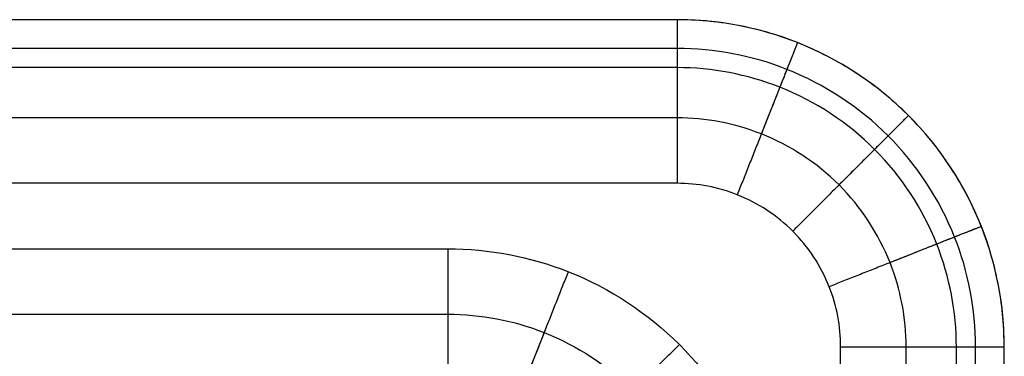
# Model space of a CAD drawing. Header units: millimetres. Extents: x 12777 to 15777, y -24570 to -21570.
# Tile 82 of 82: x 15476 to 15777, y -21673 to -21570. Entities that reach past the tile are written whole.
import ezdxf

# ---------------------------------------------------------------- set-up
doc = ezdxf.new("R2010")
doc.units = ezdxf.units.MM
doc.layers.add('compo8', color=7, linetype='Continuous', true_color=0x000000)

msp = doc.modelspace()

# ---------------------------------------------------------------- linework, layer by layer
at = {"layer": 'compo8'}
for p, q in [((15677.02, -21599.98, -750), (14307.02, -21599.98, -750)), ((15677.02, -21619.98), (14327.02, -21619.98)), ((14327.02, -21639.98), (15607.02, -21639.98)), ((14307.02, -21659.98, -750), (15607.02, -21659.98, -750)), ((15727.02, -23019.98), (15727.02, -21669.98)), ((15747.02, -23039.98, -750), (15747.02, -21669.98, -750))]:
    msp.add_line(p, q, dxfattribs=at)
for points in [[(15677.02, -21569.98, -50), (14992.02, -21569.98, -50), (14307.02, -21569.98, -50)], [(15677.02, -21569.98, -720), (14992.02, -21569.98, -720), (14307.02, -21569.98, -720)], [(15677.02, -21569.98, -375), (14992.02, -21569.98, -375), (14307.02, -21569.98, -375)], [(15677.02, -21569.98, -720), (15677.02, -21569.98, -385), (15677.02, -21569.98, -50)], [(15677.02, -21578.77, -741.21), (14992.02, -21578.77, -741.21), (14307.02, -21578.77, -741.21)], [(15677.02, -21584.63, -14.64), (14994.95, -21584.63, -14.64), (14312.88, -21584.63, -14.64)], [(15747.73, -21599.27, -720), (15747.73, -21599.27, -385), (15747.73, -21599.27, -50)], [(15762.38, -23034.13, -14.64), (15762.38, -22352.05, -14.64), (15762.38, -21669.98, -14.64)], [(15768.24, -23039.98, -741.21), (15768.24, -22354.98, -741.21), (15768.24, -21669.98, -741.21)], [(15777.02, -23039.98, -720), (15777.02, -22354.98, -720), (15777.02, -21669.98, -720)], [(15777.02, -21669.98, -720), (15777.02, -21669.98, -385), (15777.02, -21669.98, -50)], [(15777.02, -23039.98, -50), (15777.02, -22354.98, -50), (15777.02, -21669.98, -50)], [(15777.02, -23039.98, -375), (15777.02, -22354.98, -375), (15777.02, -21669.98, -375)]]:
    msp.add_open_spline(points, degree=2, dxfattribs=at)
for points, knots in [([(15777.02, -21669.98, -50), (15777.03, -21657.42, -50), (15772.04, -21631.24, -50), (15749.73, -21597.27, -50), (15715.77, -21574.97, -50), (15689.59, -21569.98, -50), (15677.02, -21569.98, -50)], [0, 0, 0, 0, 18.847842, 39.26966, 59.691479, 78.53932, 78.53932, 78.53932, 78.53932]), ([(15777.02, -21669.98, -720), (15777.03, -21657.42, -720), (15772.04, -21631.24, -720), (15749.73, -21597.27, -720), (15715.77, -21574.97, -720), (15689.59, -21569.98, -720), (15677.02, -21569.98, -720)], [0, 0, 0, 0, 26.386978, 54.977524, 83.56807, 109.955048, 109.955048, 109.955048, 109.955048]), ([(15768.24, -21669.98, -741.21), (15768.24, -21658.52, -741.21), (15763.69, -21634.65, -741.21), (15743.34, -21603.66, -741.21), (15712.36, -21583.32, -741.21), (15688.48, -21578.77, -741.21), (15677.02, -21578.77, -741.21)], [0, 0, 0, 0, 26.386978, 54.977524, 83.56807, 109.955048, 109.955048, 109.955048, 109.955048]), ([(15762.38, -21669.98, -14.64), (15762.38, -21659.26, -14.64), (15758.12, -21636.92, -14.64), (15739.09, -21607.92, -14.64), (15710.09, -21588.89, -14.64), (15687.75, -21584.63, -14.64), (15677.02, -21584.63, -14.64)], [0, 0, 0, 0, 18.847842, 39.26966, 59.691479, 78.53932, 78.53932, 78.53932, 78.53932]), ([(15747.02, -21669.98, -750), (15747.03, -21661.19, -750), (15743.53, -21642.86, -750), (15727.92, -21619.09, -750), (15704.14, -21603.48, -750), (15685.82, -21599.98, -750), (15677.02, -21599.98, -750)], [0, 0, 0, 0, 26.386978, 54.977524, 83.56807, 109.955048, 109.955048, 109.955048, 109.955048]), ([(15727.02, -21669.98), (15727.03, -21663.7), (15724.53, -21650.61), (15713.38, -21633.63), (15696.4, -21622.48), (15683.31, -21619.98), (15677.02, -21619.98)], [0, 0, 0, 0, 18.847842, 39.26966, 59.691479, 78.53932, 78.53932, 78.53932, 78.53932]), ([(15607.02, -21639.98), (15619.59, -21639.98), (15645.77, -21644.97), (15679.73, -21667.27), (15702.04, -21701.24), (15707.03, -21727.42), (15707.02, -21739.98)], [0, 0, 0, 0, 37.695683, 78.53932, 119.382957, 157.078641, 157.078641, 157.078641, 157.078641]), ([(15607.02, -21659.98, -750), (15617.08, -21659.98, -750), (15638.02, -21663.97, -750), (15665.19, -21681.82, -750), (15683.03, -21708.99, -750), (15687.03, -21729.93, -750), (15687.02, -21739.98, -750)], [0, 0, 0, 0, 30.156547, 62.831456, 95.506366, 125.662912, 125.662912, 125.662912, 125.662912])]:
    msp.add_open_spline(points, degree=3, knots=knots, dxfattribs=at)
for points in [[(15677.02, -21569.98, -50), (15677.02, -21569.98), (15677.02, -21619.98)], [(15677.02, -21569.98, -720), (15677.02, -21569.98, -750), (15677.02, -21599.98, -750)], [(15777.02, -21669.98, -385), (15777.02, -21569.98, -385), (15677.02, -21569.98, -385)], [(15713.83, -21577, -50), (15713.83, -21577), (15695.43, -21623.49)], [(15713.83, -21577, -720), (15713.83, -21577, -750), (15702.79, -21604.9, -750)], [(15747.74, -21599.27, -50), (15747.74, -21599.27), (15712.38, -21634.63)], [(15747.74, -21599.27, -720), (15747.74, -21599.27, -750), (15726.52, -21620.48, -750)], [(15770.01, -21633.17, -50), (15770.01, -21633.17), (15723.51, -21651.58)], [(15770.01, -21633.17, -720), (15770.01, -21633.17, -750), (15742.11, -21644.22, -750)], [(15607.02, -21639.98), (15607.02, -21689.98), (15607.02, -21689.98, -50)], [(15625.43, -21693.49, -50), (15625.43, -21693.49), (15643.83, -21647)], [(15607.02, -21659.98, -750), (15607.02, -21689.98, -750), (15607.02, -21689.98, -720)], [(15625.43, -21693.49, -720), (15625.43, -21693.49, -750), (15636.47, -21665.6, -750)], [(15642.38, -21704.63, -50), (15642.38, -21704.63), (15677.74, -21669.27)], [(15727.02, -21669.98), (15777.02, -21669.98), (15777.02, -21669.98, -50)], [(15747.02, -21669.98, -750), (15777.02, -21669.98, -750), (15777.02, -21669.98, -720)]]:
    msp.add_rational_spline(points, [1, 0.707106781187, 1], degree=2, dxfattribs=at)

doc.saveas('drawing.dxf')
